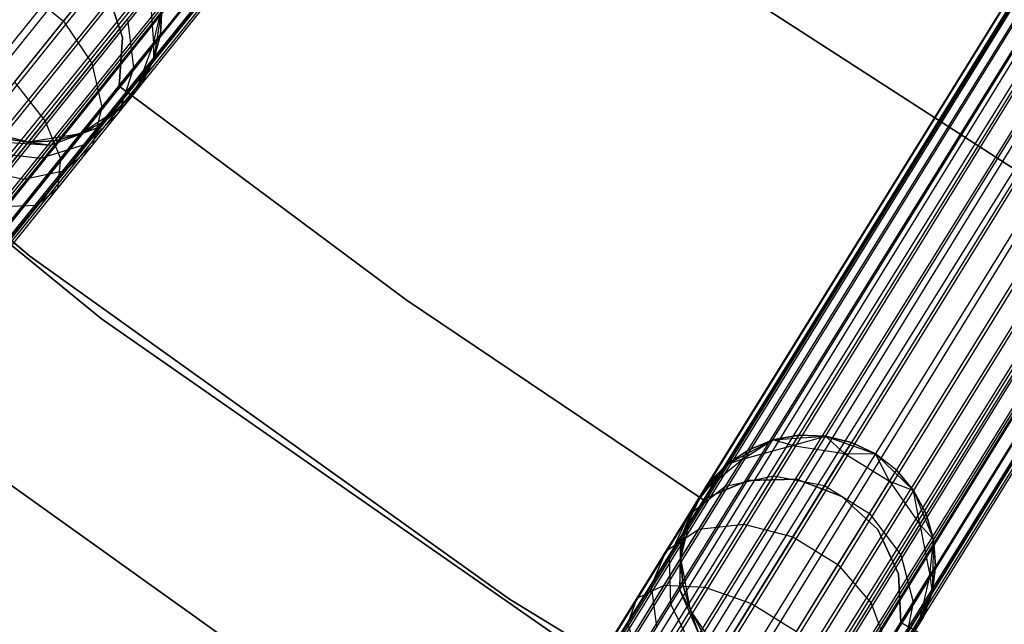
# Model space of a CAD drawing. Extents: x -189 to 189, y -189 to 189.
# Tile 74 of 256: x -38 to -30, y -52 to -47. Entities that reach past the tile are written whole.
import ezdxf

# ---------------------------------------------------------------- set-up
doc = ezdxf.new("R2010")
doc.units = 0
doc.header["$LTSCALE"] = 25.4
doc.layers.get('0').update_dxf_attribs({"linetype": 'CONTINUOUS'})

# ---------------------------------------------------------------- blocks, each defined once
blk = doc.blocks.new('CAMELEON-KENAI-C-12244_STL')
at = {"color": 0}
for p, q in [((-27.0812, -33.7039, -8.5), (-105.5982, -131.2772, -8.5)), ((-27.0812, -33.7039, -8.5), (-105.5982, -131.2772, -8.5)), ((-27.0812, -33.7039, -10.5), (-105.5982, -131.2772, -10.5)), ((-27.0812, -33.7039, -10.5), (-105.5982, -131.2772, -10.5)), ((-27.0812, -33.7039, -10.5), (-105.2813, -131.5322, -10.4135)), ((-27.0812, -33.7039, -10.5), (-105.2813, -131.5322, -10.4135)), ((-105.4362, -131.4075, -8.5219), (-26.9192, -33.8342, -8.5219)), ((-105.4362, -131.4075, -8.5219), (-26.9192, -33.8342, -8.5219)), ((-26.9192, -33.8342, -10.4781), (-105.2813, -131.5322, -10.4135)), ((-26.9192, -33.8342, -10.4781), (-105.2813, -131.5322, -10.4135)), ((-26.7643, -33.9588, -8.5864), (-105.4362, -131.4075, -8.5219)), ((-26.7643, -33.9588, -8.5864), (-105.4362, -131.4075, -8.5219)), ((-105.2813, -131.5322, -10.4135), (-26.7643, -33.9588, -10.4135)), ((-105.2813, -131.5322, -10.4135), (-26.7643, -33.9588, -10.4135)), ((-26.6233, -34.0723, -8.691), (-105.4362, -131.4075, -8.5219)), ((-26.6233, -34.0723, -8.691), (-105.4362, -131.4075, -8.5219)), ((-105.2813, -131.5322, -10.4135), (-26.6233, -34.0723, -10.309)), ((-105.2813, -131.5322, -10.4135), (-26.6233, -34.0723, -10.309)), ((-26.6233, -34.0723, -8.691), (-105.1402, -131.6457, -8.691)), ((-26.6233, -34.0723, -8.691), (-105.1402, -131.6457, -8.691)), ((-105.0192, -131.7431, -10.1691), (-26.6233, -34.0723, -10.309)), ((-105.0192, -131.7431, -10.1691), (-26.6233, -34.0723, -10.309)), ((-26.5022, -34.1698, -8.8309), (-105.1402, -131.6457, -8.691)), ((-26.5022, -34.1698, -8.8309), (-105.1402, -131.6457, -8.691)), ((-105.0192, -131.7431, -10.1691), (-26.5022, -34.1698, -10.1691)), ((-105.0192, -131.7431, -10.1691), (-26.5022, -34.1698, -10.1691)), ((-26.5022, -34.1698, -8.8309), (-104.9235, -131.8201, -9)), ((-26.5022, -34.1698, -8.8309), (-104.9235, -131.8201, -9)), ((-104.8572, -131.8734, -9.809), (-26.5022, -34.1698, -10.1691)), ((-104.8572, -131.8734, -9.809), (-26.5022, -34.1698, -10.1691)), ((-26.4065, -34.2468, -9), (-104.9235, -131.8201, -9)), ((-26.4065, -34.2468, -9), (-104.9235, -131.8201, -9)), ((-104.9235, -131.8201, -9), (-26.3403, -34.3001, -9.191)), ((-104.9235, -131.8201, -9), (-26.3403, -34.3001, -9.191)), ((-104.8572, -131.8734, -9.809), (-26.4065, -34.2468, -10)), ((-104.8572, -131.8734, -9.809), (-26.4065, -34.2468, -10)), ((-104.8572, -131.8734, -9.809), (-26.3403, -34.3001, -9.809)), ((-104.8572, -131.8734, -9.809), (-26.3403, -34.3001, -9.809)), ((-104.8234, -131.9007, -9.3955), (-26.3403, -34.3001, -9.809)), ((-104.8234, -131.9007, -9.3955), (-26.3403, -34.3001, -9.809)), ((-104.9235, -131.8201, -9), (-26.3064, -34.3273, -9.3955)), ((-104.9235, -131.8201, -9), (-26.3064, -34.3273, -9.3955)), ((-104.8234, -131.9007, -9.3955), (-26.3064, -34.3273, -9.3955)), ((-104.8234, -131.9007, -9.3955), (-26.3064, -34.3273, -9.6045)), ((-104.8234, -131.9007, -9.3955), (-26.3064, -34.3273, -9.3955)), ((-104.8234, -131.9007, -9.3955), (-26.3064, -34.3273, -9.6045)), ((-89.5116, -142.7374, -9.3955), (-23.5803, -36.2548, -9.3955)), ((-89.5116, -142.7374, -9.3955), (-23.5803, -36.2548, -9.3955)), ((-89.4746, -142.7602, -9.809), (-23.5803, -36.2548, -9.6045)), ((-89.4746, -142.7602, -9.809), (-23.5803, -36.2548, -9.3955)), ((-89.4746, -142.7602, -9.809), (-23.5803, -36.2548, -9.6045)), ((-89.4746, -142.7602, -9.809), (-23.5803, -36.2548, -9.3955)), ((-89.5116, -142.7374, -9.3955), (-23.5434, -36.2776, -9.191)), ((-89.5116, -142.7374, -9.3955), (-23.5434, -36.2776, -9.191)), ((-89.4746, -142.7602, -9.809), (-23.5434, -36.2776, -9.809)), ((-89.4746, -142.7602, -9.809), (-23.5434, -36.2776, -9.809)), ((-89.4023, -142.805, -9), (-23.5434, -36.2776, -9.191)), ((-89.4023, -142.805, -9), (-23.5434, -36.2776, -9.191)), ((-89.4023, -142.805, -9), (-23.4711, -36.3224, -9)), ((-89.4023, -142.805, -9), (-23.4711, -36.3224, -9)), ((-89.2978, -142.8697, -10.1691), (-23.5434, -36.2776, -9.809)), ((-89.2978, -142.8697, -10.1691), (-23.5434, -36.2776, -9.809)), ((-89.2978, -142.8697, -10.1691), (-23.4711, -36.3224, -10)), ((-89.2978, -142.8697, -10.1691), (-23.4711, -36.3224, -10)), ((-23.3666, -36.3871, -8.8309), (-89.4023, -142.805, -9)), ((-23.3666, -36.3871, -8.8309), (-89.4023, -142.805, -9)), ((-89.2978, -142.8697, -10.1691), (-23.3666, -36.3871, -10.1691)), ((-89.2978, -142.8697, -10.1691), (-23.3666, -36.3871, -10.1691)), ((-89.0118, -143.0468, -10.4135), (-23.3666, -36.3871, -10.1691)), ((-89.0118, -143.0468, -10.4135), (-23.3666, -36.3871, -10.1691)), ((-23.2345, -36.4689, -8.691), (-89.4023, -142.805, -9)), ((-23.2345, -36.4689, -8.691), (-89.4023, -142.805, -9)), ((-89.1657, -142.9515, -8.691), (-23.2345, -36.4689, -8.691)), ((-89.1657, -142.9515, -8.691), (-23.2345, -36.4689, -8.691)), ((-89.0118, -143.0468, -10.4135), (-23.2345, -36.4689, -10.309)), ((-89.0118, -143.0468, -10.4135), (-23.2345, -36.4689, -10.309)), ((-23.0806, -36.5642, -8.5864), (-89.1657, -142.9515, -8.691)), ((-23.0806, -36.5642, -8.5864), (-89.1657, -142.9515, -8.691)), ((-89.0118, -143.0468, -10.4135), (-23.0806, -36.5642, -10.4135)), ((-89.0118, -143.0468, -10.4135), (-23.0806, -36.5642, -10.4135)), ((-23.0806, -36.5642, -10.4135), (-88.666, -143.2609, -10.5)), ((-23.0806, -36.5642, -10.4135), (-88.666, -143.2609, -10.5)), ((-22.9115, -36.6688, -8.5219), (-89.1657, -142.9515, -8.691)), ((-22.9115, -36.6688, -8.5219), (-89.1657, -142.9515, -8.691)), ((-22.9115, -36.6688, -8.5219), (-88.8428, -143.1514, -8.5219)), ((-22.9115, -36.6688, -8.5219), (-88.8428, -143.1514, -8.5219)), ((-22.9115, -36.6688, -10.4781), (-88.666, -143.2609, -10.5)), ((-22.9115, -36.6688, -10.4781), (-88.666, -143.2609, -10.5)), ((-22.7348, -36.7783, -8.5), (-88.666, -143.2609, -8.5)), ((-22.7348, -36.7783, -8.5), (-88.666, -143.2609, -8.5)), ((-22.7348, -36.7783, -10.5), (-88.666, -143.2609, -10.5)), ((-22.7348, -36.7783, -10.5), (-88.666, -143.2609, -10.5)), ((-22.7348, -36.7783, -10.5), (-88.3202, -143.475, -10.4135)), ((-22.7348, -36.7783, -10.5), (-88.3202, -143.475, -10.4135)), ((-88.4892, -143.3703, -8.5219), (-22.558, -36.8878, -8.5219)), ((-88.4892, -143.3703, -8.5219), (-22.558, -36.8878, -8.5219)), ((-22.558, -36.8878, -10.4781), (-88.3202, -143.475, -10.4135)), ((-22.558, -36.8878, -10.4781), (-88.3202, -143.475, -10.4135)), ((-22.389, -36.9924, -8.5864), (-88.4892, -143.3703, -8.5219)), ((-22.389, -36.9924, -8.5864), (-88.4892, -143.3703, -8.5219)), ((-88.3202, -143.475, -10.4135), (-22.389, -36.9924, -10.4135)), ((-88.3202, -143.475, -10.4135), (-22.389, -36.9924, -10.4135)), ((-22.235, -37.0877, -8.691), (-88.4892, -143.3703, -8.5219)), ((-22.235, -37.0877, -8.691), (-88.4892, -143.3703, -8.5219)), ((-88.3202, -143.475, -10.4135), (-22.235, -37.0877, -10.309)), ((-88.3202, -143.475, -10.4135), (-22.235, -37.0877, -10.309)), ((-22.235, -37.0877, -8.691), (-88.1663, -143.5703, -8.691)), ((-22.235, -37.0877, -8.691), (-88.1663, -143.5703, -8.691)), ((-88.0342, -143.6521, -10.1691), (-22.235, -37.0877, -10.309)), ((-88.0342, -143.6521, -10.1691), (-22.235, -37.0877, -10.309)), ((-22.1029, -37.1695, -8.8309), (-88.1663, -143.5703, -8.691)), ((-22.1029, -37.1695, -8.8309), (-88.1663, -143.5703, -8.691)), ((-88.0342, -143.6521, -10.1691), (-22.1029, -37.1695, -10.1691)), ((-88.0342, -143.6521, -10.1691), (-22.1029, -37.1695, -10.1691)), ((-22.1029, -37.1695, -8.8309), (-87.9297, -143.7168, -9)), ((-22.1029, -37.1695, -8.8309), (-87.9297, -143.7168, -9)), ((-87.8574, -143.7616, -9.809), (-22.1029, -37.1695, -10.1691)), ((-87.8574, -143.7616, -9.809), (-22.1029, -37.1695, -10.1691)), ((-21.9985, -37.2342, -9), (-87.9297, -143.7168, -9)), ((-21.9985, -37.2342, -9), (-87.9297, -143.7168, -9)), ((-87.8574, -143.7616, -9.809), (-21.9985, -37.2342, -10)), ((-87.8574, -143.7616, -9.809), (-21.9985, -37.2342, -10)), ((-87.9297, -143.7168, -9), (-21.9262, -37.279, -9.191)), ((-87.9297, -143.7168, -9), (-21.9262, -37.279, -9.191)), ((-87.9297, -143.7168, -9), (-21.8892, -37.3018, -9.3955)), ((-87.9297, -143.7168, -9), (-21.8892, -37.3018, -9.3955)), ((-87.8574, -143.7616, -9.809), (-21.9262, -37.279, -9.809)), ((-87.8574, -143.7616, -9.809), (-21.9262, -37.279, -9.809)), ((-87.8204, -143.7844, -9.3955), (-21.9262, -37.279, -9.809)), ((-87.8204, -143.7844, -9.3955), (-21.9262, -37.279, -9.809)), ((-87.8204, -143.7844, -9.3955), (-21.8892, -37.3018, -9.3955)), ((-87.8204, -143.7844, -9.3955), (-21.8892, -37.3018, -9.6045)), ((-87.8204, -143.7844, -9.3955), (-21.8892, -37.3018, -9.3955)), ((-87.8204, -143.7844, -9.3955), (-21.8892, -37.3018, -9.6045)), ((-37.9016, -48.9969, -167), (-41.4567, -46.0264, -167)), ((-41.4567, -46.0264, -168), (-37.9016, -48.9969, -168)), ((-37.9016, -48.9969, -167), (-41.4567, -46.0264, -167)), ((-41.4567, -46.0264, -168), (-37.9016, -48.9969, -168)), ((-37.3379, -49.4907, -160.5), (-40.9734, -46.524, -160.5)), ((-40.9734, -46.524, -170), (-37.3379, -49.4907, -170)), ((-40.9734, -46.524, -170), (-37.3379, -49.4907, -170)), ((-37.3379, -49.4907, -160.5), (-40.9734, -46.524, -160.5)), ((-32.7777, -46.6281, -167), (-29.1126, -49.0016, -167)), ((-29.1126, -49.0016, -165), (-32.7777, -46.6281, -165)), ((-29.1126, -49.0016, -165), (-32.7777, -46.6281, -165)), ((-32.7777, -46.6281, -167), (-29.1126, -49.0016, -167)), ((-37.6359, -47.1519, -159.3941), (-37.3392, -46.7832, -160.0109)), ((-37.6359, -47.1519, -159.3941), (-37.3392, -46.7832, -160.0109)), ((-37.9599, -46.8912, -159.3941), (-37.6359, -47.1519, -159.3941)), ((-37.9599, -46.8912, -159.3941), (-37.6359, -47.1519, -159.3941)), ((-37.1744, -47.2816, -165), (-37.2932, -46.9186, -165)), ((-37.2932, -46.9186, -167), (-37.1744, -47.2816, -167)), ((-37.2932, -46.9186, -167), (-37.1744, -47.2816, -167)), ((-37.1744, -47.2816, -165), (-37.2932, -46.9186, -165)), ((-36.9592, -46.9168, -160.773), (-36.9295, -47.3238, -160.853)), ((-36.9592, -46.9168, -160.773), (-36.9295, -47.3238, -160.853)), ((-36.8658, -47.0486, -167), (-36.9296, -47.4595, -167)), ((-36.8658, -47.0486, -167), (-36.9296, -47.4595, -167)), ((-36.9295, -47.3238, -160.853), (-36.8658, -47.0486, -161.5)), ((-36.9295, -47.3238, -160.853), (-36.8658, -47.0486, -161.5)), ((-36.8761, -47.2574, -161.5), (-36.8658, -47.0486, -161.5)), ((-36.8658, -47.0486, -167), (-36.8761, -47.2574, -161.5)), ((-36.8761, -47.2574, -161.5), (-36.8658, -47.0486, -161.5)), ((-36.8658, -47.0486, -167), (-36.8761, -47.2574, -161.5)), ((-38.0226, -47.6324, -158.9209), (-37.6359, -47.1519, -159.3941)), ((-38.0226, -47.6324, -158.9209), (-37.6359, -47.1519, -159.3941)), ((-37.6359, -47.1519, -159.3941), (-37.415, -47.4832, -159.5137)), ((-37.6359, -47.1519, -159.3941), (-37.415, -47.4832, -159.5137)), ((-37.415, -47.4832, -159.5137), (-37.1351, -47.1354, -160.0955)), ((-37.415, -47.4832, -159.5137), (-37.1351, -47.1354, -160.0955)), ((-37.1351, -47.1354, -160.0955), (-37.0861, -47.5184, -160.25)), ((-37.1351, -47.1354, -160.0955), (-37.0861, -47.5184, -160.25)), ((-37.2004, -47.6627, -165), (-37.1744, -47.2816, -165)), ((-37.1744, -47.2816, -167), (-37.2004, -47.6627, -167)), ((-37.1744, -47.2816, -167), (-37.2004, -47.6627, -167)), ((-37.2004, -47.6627, -165), (-37.1744, -47.2816, -165)), ((-37.1744, -47.2816, -165), (-37.1744, -47.2816, -167)), ((-37.1744, -47.2816, -165), (-37.1744, -47.2816, -167)), ((-36.9296, -47.4595, -161.5), (-36.8761, -47.2574, -161.5)), ((-36.8761, -47.2574, -161.5), (-36.9296, -47.4595, -167)), ((-36.8761, -47.2574, -161.5), (-36.9296, -47.4595, -167)), ((-36.9296, -47.4595, -161.5), (-36.8761, -47.2574, -161.5)), ((-36.9295, -47.3238, -160.853), (-36.8761, -47.2574, -161.5)), ((-36.9295, -47.3238, -160.853), (-36.8761, -47.2574, -161.5)), ((-37.0861, -47.5184, -160.25), (-36.9295, -47.3238, -160.853)), ((-37.0861, -47.5184, -160.25), (-36.9295, -47.3238, -160.853)), ((-36.9295, -47.3238, -160.853), (-37.0689, -47.702, -160.9553)), ((-36.9295, -47.3238, -160.853), (-37.0689, -47.702, -160.9553)), ((-36.9295, -47.3238, -160.853), (-36.9296, -47.4595, -161.5)), ((-36.9295, -47.3238, -160.853), (-36.9296, -47.4595, -161.5)), ((-36.9296, -47.4595, -167), (-37.155, -47.809, -167)), ((-36.9296, -47.4595, -167), (-37.155, -47.809, -167)), ((-37.0689, -47.702, -160.9553), (-36.9296, -47.4595, -161.5)), ((-37.0689, -47.702, -160.9553), (-36.9296, -47.4595, -161.5)), ((-37.024, -47.6461, -161.5), (-36.9296, -47.4595, -161.5)), ((-36.9296, -47.4595, -167), (-37.024, -47.6461, -161.5)), ((-37.024, -47.6461, -161.5), (-36.9296, -47.4595, -161.5)), ((-36.9296, -47.4595, -167), (-37.024, -47.6461, -161.5)), ((-36.9296, -47.4595, -161.5), (-36.9296, -47.4595, -167)), ((-36.9296, -47.4595, -161.5), (-36.9296, -47.4595, -167)), ((-37.7797, -47.9365, -159.0673), (-37.415, -47.4832, -159.5137)), ((-37.7797, -47.9365, -159.0673), (-37.415, -47.4832, -159.5137)), ((-37.415, -47.4832, -159.5137), (-37.3352, -47.8279, -159.7322)), ((-37.415, -47.4832, -159.5137), (-37.3352, -47.8279, -159.7322)), ((-37.3352, -47.8279, -159.7322), (-37.0861, -47.5184, -160.25)), ((-37.3352, -47.8279, -159.7322), (-37.0861, -47.5184, -160.25)), ((-37.0861, -47.5184, -160.25), (-37.2007, -47.8658, -160.4477)), ((-37.0861, -47.5184, -160.25), (-37.2007, -47.8658, -160.4477)), ((-38.0226, -47.6324, -158.9209), (-37.7797, -47.9365, -159.0673)), ((-38.0226, -47.6324, -158.9209), (-37.7797, -47.9365, -159.0673)), ((-34.9463, -49.3401, -165), (-37.2004, -47.6627, -165)), ((-37.2004, -47.6627, -165), (-37.2004, -47.6627, -167)), ((-37.2004, -47.6627, -167), (-34.9463, -49.3401, -167)), ((-37.2004, -47.6627, -165), (-37.2004, -47.6627, -167)), ((-37.2004, -47.6627, -167), (-34.9463, -49.3401, -167)), ((-34.9463, -49.3401, -165), (-37.2004, -47.6627, -165)), ((-37.024, -47.6461, -161.5), (-37.155, -47.809, -167)), ((-37.024, -47.6461, -161.5), (-37.155, -47.809, -167)), ((-37.0689, -47.702, -160.9553), (-37.024, -47.6461, -161.5)), ((-37.0689, -47.702, -160.9553), (-37.024, -47.6461, -161.5)), ((-37.0689, -47.702, -160.9553), (-37.3532, -47.9859, -161.0623)), ((-37.0689, -47.702, -160.9553), (-37.3532, -47.9859, -161.0623)), ((-37.3171, -47.941, -161.5), (-37.0689, -47.702, -160.9553)), ((-37.3171, -47.941, -161.5), (-37.0689, -47.702, -160.9553)), ((-37.2007, -47.8658, -160.4477), (-37.0689, -47.702, -160.9553)), ((-37.2007, -47.8658, -160.4477), (-37.0689, -47.702, -160.9553)), ((-37.155, -47.809, -161.5), (-37.0689, -47.702, -160.9553)), ((-37.155, -47.809, -161.5), (-37.0689, -47.702, -160.9553)), ((-37.6598, -48.2313, -159.3349), (-37.3352, -47.8279, -159.7322)), ((-37.6598, -48.2313, -159.3349), (-37.3352, -47.8279, -159.7322)), ((-37.155, -47.809, -167), (-37.5031, -48.0365, -167)), ((-37.155, -47.809, -167), (-37.5031, -48.0365, -167)), ((-37.3352, -47.8279, -159.7322), (-37.4104, -48.1263, -160.0119)), ((-37.3352, -47.8279, -159.7322), (-37.4104, -48.1263, -160.0119)), ((-37.3171, -47.941, -161.5), (-37.155, -47.809, -161.5)), ((-37.155, -47.809, -167), (-37.3171, -47.941, -161.5)), ((-37.3171, -47.941, -161.5), (-37.155, -47.809, -161.5)), ((-37.155, -47.809, -167), (-37.3171, -47.941, -161.5)), ((-37.155, -47.809, -161.5), (-37.155, -47.809, -167)), ((-37.155, -47.809, -161.5), (-37.155, -47.809, -167)), ((-37.2007, -47.8658, -160.4477), (-37.4591, -48.1175, -160.6545)), ((-37.2007, -47.8658, -160.4477), (-37.4591, -48.1175, -160.6545)), ((-37.4104, -48.1263, -160.0119), (-37.2007, -47.8658, -160.4477)), ((-37.4104, -48.1263, -160.0119), (-37.2007, -47.8658, -160.4477)), ((-37.9136, -48.1028, -167), (-38.3155, -47.9964, -167)), ((-37.9136, -48.1028, -167), (-38.3155, -47.9964, -167)), ((-38.2044, -48.4643, -158.7867), (-37.7797, -47.9365, -159.0673)), ((-38.2044, -48.4643, -158.7867), (-37.7797, -47.9365, -159.0673)), ((-37.7797, -47.9365, -159.0673), (-37.6598, -48.2313, -159.3349)), ((-37.7797, -47.9365, -159.0673), (-37.6598, -48.2313, -159.3349)), ((-37.3532, -47.9859, -161.0623), (-37.7333, -48.1266, -161.1555)), ((-37.3532, -47.9859, -161.0623), (-37.7333, -48.1266, -161.1555)), ((-37.7048, -48.0912, -161.5), (-37.3532, -47.9859, -161.0623)), ((-37.7048, -48.0912, -161.5), (-37.3532, -47.9859, -161.0623)), ((-37.5031, -48.0365, -161.5), (-37.3171, -47.941, -161.5)), ((-37.3171, -47.941, -161.5), (-37.5031, -48.0365, -167)), ((-37.3171, -47.941, -161.5), (-37.5031, -48.0365, -167)), ((-37.5031, -48.0365, -161.5), (-37.3171, -47.941, -161.5)), ((-37.5031, -48.0365, -161.5), (-37.3532, -47.9859, -161.0623)), ((-37.5031, -48.0365, -161.5), (-37.3532, -47.9859, -161.0623)), ((-37.4591, -48.1175, -160.6545), (-37.3532, -47.9859, -161.0623)), ((-37.4591, -48.1175, -160.6545), (-37.3532, -47.9859, -161.0623)), ((-37.3171, -47.941, -161.5), (-37.3532, -47.9859, -161.0623)), ((-37.3171, -47.941, -161.5), (-37.3532, -47.9859, -161.0623)), ((-38.1201, -48.0708, -161.5), (-37.7333, -48.1266, -161.1555)), ((-38.1201, -48.0708, -161.5), (-37.7333, -48.1266, -161.1555)), ((-38.1201, -48.0708, -161.5), (-37.9136, -48.1028, -161.5)), ((-37.9136, -48.1028, -167), (-38.1201, -48.0708, -161.5)), ((-38.1201, -48.0708, -161.5), (-37.9136, -48.1028, -161.5)), ((-37.9136, -48.1028, -167), (-38.1201, -48.0708, -161.5)), ((-37.5031, -48.0365, -167), (-37.9136, -48.1028, -167)), ((-37.5031, -48.0365, -167), (-37.9136, -48.1028, -167)), ((-37.7048, -48.0912, -161.5), (-37.5031, -48.0365, -161.5)), ((-37.5031, -48.0365, -167), (-37.7048, -48.0912, -161.5)), ((-37.7048, -48.0912, -161.5), (-37.5031, -48.0365, -161.5)), ((-37.5031, -48.0365, -167), (-37.7048, -48.0912, -161.5)), ((-37.5031, -48.0365, -161.5), (-37.5031, -48.0365, -167)), ((-37.5031, -48.0365, -161.5), (-37.5031, -48.0365, -167)), ((-38.1434, -48.0996, -161.2188), (-37.7333, -48.1266, -161.1555)), ((-38.1434, -48.0996, -161.2188), (-37.7333, -48.1266, -161.1555)), ((-37.9136, -48.1028, -161.5), (-37.7048, -48.0912, -161.5)), ((-37.7048, -48.0912, -161.5), (-37.9136, -48.1028, -167)), ((-37.7048, -48.0912, -161.5), (-37.9136, -48.1028, -167)), ((-37.9136, -48.1028, -161.5), (-37.7048, -48.0912, -161.5)), ((-37.9136, -48.1028, -161.5), (-37.7333, -48.1266, -161.1555)), ((-37.9136, -48.1028, -161.5), (-37.7333, -48.1266, -161.1555)), ((-37.9136, -48.1028, -161.5), (-37.9136, -48.1028, -167)), ((-37.9136, -48.1028, -161.5), (-37.9136, -48.1028, -167)), ((-37.4591, -48.1175, -160.6545), (-37.8166, -48.2302, -160.8346)), ((-37.4591, -48.1175, -160.6545), (-37.8166, -48.2302, -160.8346)), ((-37.8166, -48.2302, -160.8346), (-37.7333, -48.1266, -161.1555)), ((-37.8166, -48.2302, -160.8346), (-37.7333, -48.1266, -161.1555)), ((-37.7333, -48.1266, -161.1555), (-37.7048, -48.0912, -161.5)), ((-37.7333, -48.1266, -161.1555), (-37.7048, -48.0912, -161.5)), ((-37.6836, -48.4659, -159.6774), (-37.4104, -48.1263, -160.0119)), ((-37.6836, -48.4659, -159.6774), (-37.4104, -48.1263, -160.0119)), ((-37.6276, -48.3269, -160.3043), (-37.4591, -48.1175, -160.6545)), ((-37.6276, -48.3269, -160.3043), (-37.4591, -48.1175, -160.6545)), ((-37.4104, -48.1263, -160.0119), (-37.6276, -48.3269, -160.3043)), ((-37.4104, -48.1263, -160.0119), (-37.6276, -48.3269, -160.3043)), ((-37.8166, -48.2302, -160.8346), (-38.2114, -48.1842, -160.9568)), ((-37.8166, -48.2302, -160.8346), (-38.2114, -48.1842, -160.9568)), ((-38.0378, -48.701, -159.0852), (-37.6598, -48.2313, -159.3349)), ((-38.0378, -48.701, -159.0852), (-37.6598, -48.2313, -159.3349)), ((-37.9492, -48.3949, -160.5589), (-37.8166, -48.2302, -160.8346)), ((-37.9492, -48.3949, -160.5589), (-37.8166, -48.2302, -160.8346)), ((-37.6598, -48.2313, -159.3349), (-37.6836, -48.4659, -159.6774)), ((-37.6598, -48.2313, -159.3349), (-37.6836, -48.4659, -159.6774)), ((-37.9492, -48.3949, -160.5589), (-38.3196, -48.3187, -160.7318)), ((-37.9492, -48.3949, -160.5589), (-38.3196, -48.3187, -160.7318)), ((-37.6276, -48.3269, -160.3043), (-37.9492, -48.3949, -160.5589)), ((-37.6276, -48.3269, -160.3043), (-37.9492, -48.3949, -160.5589)), ((-37.8471, -48.5997, -160.0356), (-37.6276, -48.3269, -160.3043)), ((-37.8471, -48.5997, -160.0356), (-37.6276, -48.3269, -160.3043)), ((-38.122, -48.6097, -160.3474), (-37.9492, -48.3949, -160.5589)), ((-38.122, -48.6097, -160.3474), (-37.9492, -48.3949, -160.5589)), ((-38.0019, -48.8613, -159.4672), (-37.6836, -48.4659, -159.6774)), ((-38.0019, -48.8613, -159.4672), (-37.6836, -48.4659, -159.6774)), ((-37.6836, -48.4659, -159.6774), (-37.8471, -48.5997, -160.0356)), ((-37.6836, -48.4659, -159.6774), (-37.8471, -48.5997, -160.0356)), ((-37.8471, -48.5997, -160.0356), (-38.122, -48.6097, -160.3474)), ((-37.8471, -48.5997, -160.0356), (-38.122, -48.6097, -160.3474)), ((-38.1028, -48.9175, -159.8666), (-37.8471, -48.5997, -160.0356)), ((-38.1028, -48.9175, -159.8666), (-37.8471, -48.5997, -160.0356)), ((-34.1345, -51.6935, -167), (-37.9016, -48.9969, -167)), ((-37.9016, -48.9969, -167), (-37.9016, -48.9969, -168)), ((-37.9016, -48.9969, -168), (-34.1345, -51.6935, -168)), ((-37.9016, -48.9969, -167), (-37.9016, -48.9969, -168)), ((-34.1345, -51.6935, -167), (-37.9016, -48.9969, -167)), ((-37.9016, -48.9969, -168), (-34.1345, -51.6935, -168)), ((-32.6167, -50.911, -165), (-34.9463, -49.3401, -165)), ((-34.9463, -49.3401, -165), (-34.9463, -49.3401, -167)), ((-34.9463, -49.3401, -167), (-32.6167, -50.911, -167)), ((-34.9463, -49.3401, -165), (-34.9463, -49.3401, -167)), ((-34.9463, -49.3401, -167), (-32.6167, -50.911, -167)), ((-32.6167, -50.911, -165), (-34.9463, -49.3401, -165)), ((-33.4885, -52.174, -160.5), (-37.3379, -49.4907, -160.5)), ((-37.3379, -49.4907, -170), (-33.4885, -52.174, -170)), ((-37.3379, -49.4907, -170), (-33.4885, -52.174, -170)), ((-37.3379, -49.4907, -170), (-37.3379, -49.4907, -160.5)), ((-33.4885, -52.174, -160.5), (-37.3379, -49.4907, -160.5)), ((-37.3379, -49.4907, -170), (-37.3379, -49.4907, -160.5)), ((-38.7875, -50.2713, -160.5), (-34.9226, -53.0305, -160.5)), ((-34.9226, -53.0305, -170), (-38.7875, -50.2713, -170)), ((-38.7875, -50.2713, -160.5), (-34.9226, -53.0305, -160.5)), ((-34.9226, -53.0305, -170), (-38.7875, -50.2713, -170)), ((-32.4353, -50.6386, -167), (-32.069, -50.4419, -167)), ((-32.4353, -50.6386, -167), (-32.069, -50.4419, -167)), ((-32.3073, -50.5935, -160.853), (-32.069, -50.4419, -161.5)), ((-32.3073, -50.5935, -160.853), (-32.069, -50.4419, -161.5)), ((-32.069, -50.4419, -161.5), (-32.2625, -50.521, -161.5)), ((-32.2625, -50.521, -161.5), (-32.069, -50.4419, -167)), ((-32.2625, -50.521, -161.5), (-32.069, -50.4419, -167)), ((-32.069, -50.4419, -161.5), (-32.2625, -50.521, -161.5)), ((-31.8633, -50.4048, -161.5), (-32.069, -50.4419, -161.5)), ((-32.069, -50.4419, -167), (-31.8633, -50.4048, -161.5)), ((-31.8633, -50.4048, -161.5), (-32.069, -50.4419, -161.5)), ((-32.069, -50.4419, -167), (-31.8633, -50.4048, -161.5)), ((-32.069, -50.4419, -167), (-31.6543, -50.4112, -167)), ((-32.069, -50.4419, -167), (-31.6543, -50.4112, -167)), ((-31.9136, -50.4861, -160.773), (-32.069, -50.4419, -161.5)), ((-31.9136, -50.4861, -160.773), (-32.069, -50.4419, -161.5)), ((-32.069, -50.4419, -161.5), (-32.069, -50.4419, -167)), ((-32.069, -50.4419, -161.5), (-32.069, -50.4419, -167)), ((-31.9136, -50.4861, -160.773), (-31.8633, -50.4048, -161.5)), ((-31.9136, -50.4861, -160.773), (-31.8633, -50.4048, -161.5)), ((-31.9136, -50.4861, -160.773), (-31.6543, -50.4112, -161.5)), ((-31.9136, -50.4861, -160.773), (-31.6543, -50.4112, -161.5)), ((-31.6543, -50.4112, -161.5), (-31.8633, -50.4048, -161.5)), ((-31.8633, -50.4048, -161.5), (-31.6543, -50.4112, -167)), ((-31.8633, -50.4048, -161.5), (-31.6543, -50.4112, -167)), ((-31.6543, -50.4112, -161.5), (-31.8633, -50.4048, -161.5)), ((-31.6543, -50.4112, -167), (-31.263, -50.5518, -167)), ((-31.5047, -50.5472, -160.7292), (-31.6543, -50.4112, -161.5)), ((-31.5047, -50.5472, -160.7292), (-31.6543, -50.4112, -161.5)), ((-31.4512, -50.4609, -161.5), (-31.6543, -50.4112, -161.5)), ((-31.6543, -50.4112, -167), (-31.263, -50.5518, -167)), ((-31.6543, -50.4112, -167), (-31.4512, -50.4609, -161.5)), ((-31.6543, -50.4112, -161.5), (-31.6543, -50.4112, -167)), ((-31.6543, -50.4112, -161.5), (-31.6543, -50.4112, -167)), ((-31.4512, -50.4609, -161.5), (-31.6543, -50.4112, -161.5)), ((-31.6543, -50.4112, -167), (-31.4512, -50.4609, -161.5)), ((-31.5047, -50.5472, -160.7292), (-31.4512, -50.4609, -161.5)), ((-31.5047, -50.5472, -160.7292), (-31.4512, -50.4609, -161.5)), ((-31.263, -50.5518, -161.5), (-31.4512, -50.4609, -161.5)), ((-31.4512, -50.4609, -161.5), (-31.263, -50.5518, -167)), ((-31.263, -50.5518, -161.5), (-31.4512, -50.4609, -161.5)), ((-31.4512, -50.4609, -161.5), (-31.263, -50.5518, -167)), ((-32.2625, -50.521, -161.5), (-32.4353, -50.6386, -161.5)), ((-32.4353, -50.6386, -167), (-32.2625, -50.521, -161.5)), ((-32.2625, -50.521, -161.5), (-32.4353, -50.6386, -161.5)), ((-32.4353, -50.6386, -167), (-32.2625, -50.521, -161.5)), ((-32.3073, -50.5935, -160.853), (-31.9136, -50.4861, -160.773)), ((-32.3073, -50.5935, -160.853), (-31.9136, -50.4861, -160.773)), ((-32.3073, -50.5935, -160.853), (-32.2625, -50.521, -161.5)), ((-32.3073, -50.5935, -160.853), (-32.2625, -50.521, -161.5)), ((-32.0614, -50.7247, -160.0955), (-31.9136, -50.4861, -160.773)), ((-32.0614, -50.7247, -160.0955), (-31.9136, -50.4861, -160.773)), ((-31.9136, -50.4861, -160.773), (-31.5047, -50.5472, -160.7292)), ((-31.9136, -50.4861, -160.773), (-31.5047, -50.5472, -160.7292)), ((-31.6613, -50.8002, -160.0109), (-31.5047, -50.5472, -160.7292)), ((-31.6613, -50.8002, -160.0109), (-31.5047, -50.5472, -160.7292)), ((-31.5047, -50.5472, -160.7292), (-31.263, -50.5518, -161.5)), ((-31.5047, -50.5472, -160.7292), (-31.263, -50.5518, -161.5)), ((-31.5047, -50.5472, -160.7292), (-31.1511, -50.7661, -160.7292)), ((-31.5047, -50.5472, -160.7292), (-31.1511, -50.7661, -160.7292)), ((-31.263, -50.5518, -167), (-30.9627, -50.8394, -167)), ((-31.1511, -50.7661, -160.7292), (-31.263, -50.5518, -161.5)), ((-31.1511, -50.7661, -160.7292), (-31.263, -50.5518, -161.5)), ((-31.0977, -50.6799, -161.5), (-31.263, -50.5518, -161.5)), ((-31.263, -50.5518, -161.5), (-31.263, -50.5518, -167)), ((-31.263, -50.5518, -161.5), (-31.263, -50.5518, -167)), ((-31.0977, -50.6799, -161.5), (-31.263, -50.5518, -161.5)), ((-31.0977, -50.6799, -161.5), (-31.263, -50.5518, -167)), ((-31.0977, -50.6799, -161.5), (-31.263, -50.5518, -167)), ((-31.263, -50.5518, -167), (-30.9627, -50.8394, -167)), ((-32.6177, -50.8506, -160.9553), (-32.3073, -50.5935, -160.853)), ((-32.6177, -50.8506, -160.9553), (-32.3073, -50.5935, -160.853)), ((-32.4388, -50.8058, -160.25), (-32.3073, -50.5935, -160.853)), ((-32.4388, -50.8058, -160.25), (-32.3073, -50.5935, -160.853)), ((-32.3073, -50.5935, -160.853), (-32.4353, -50.6386, -161.5)), ((-32.3073, -50.5935, -160.853), (-32.4353, -50.6386, -161.5)), ((-32.69, -50.9674, -167), (-32.4353, -50.6386, -167)), ((-32.69, -50.9674, -167), (-32.4353, -50.6386, -167)), ((-32.6177, -50.8506, -160.9553), (-32.4353, -50.6386, -161.5)), ((-32.6177, -50.8506, -160.9553), (-32.4353, -50.6386, -161.5)), ((-32.4353, -50.6386, -161.5), (-32.5799, -50.7896, -161.5)), ((-32.5799, -50.7896, -161.5), (-32.4353, -50.6386, -167)), ((-32.5799, -50.7896, -161.5), (-32.4353, -50.6386, -167)), ((-32.4353, -50.6386, -161.5), (-32.5799, -50.7896, -161.5)), ((-32.4353, -50.6386, -161.5), (-32.4353, -50.6386, -167)), ((-32.4353, -50.6386, -161.5), (-32.4353, -50.6386, -167)), ((-31.1511, -50.7661, -160.7292), (-31.0977, -50.6799, -161.5)), ((-31.1511, -50.7661, -160.7292), (-31.0977, -50.6799, -161.5)), ((-30.9627, -50.8394, -161.5), (-31.0977, -50.6799, -161.5)), ((-31.0977, -50.6799, -161.5), (-30.9627, -50.8394, -167)), ((-31.0977, -50.6799, -161.5), (-30.9627, -50.8394, -167)), ((-30.9627, -50.8394, -161.5), (-31.0977, -50.6799, -161.5)), ((-32.2654, -50.7593, -165), (-32.6167, -50.911, -165)), ((-32.6167, -50.911, -167), (-32.2654, -50.7593, -167)), ((-32.6167, -50.911, -167), (-32.2654, -50.7593, -167)), ((-32.2654, -50.7593, -165), (-32.6167, -50.911, -165)), ((-32.4388, -50.8058, -160.25), (-32.0614, -50.7247, -160.0955)), ((-32.4388, -50.8058, -160.25), (-32.0614, -50.7247, -160.0955)), ((-32.2964, -51.1043, -159.5137), (-32.0614, -50.7247, -160.0955)), ((-32.2964, -51.1043, -159.5137), (-32.0614, -50.7247, -160.0955)), ((-31.8828, -50.7506, -165), (-32.2654, -50.7593, -165)), ((-32.2654, -50.7593, -167), (-31.8828, -50.7506, -167)), ((-32.2654, -50.7593, -167), (-31.8828, -50.7506, -167)), ((-31.8828, -50.7506, -165), (-32.2654, -50.7593, -165)), ((-32.2654, -50.7593, -165), (-32.2654, -50.7593, -167)), ((-32.2654, -50.7593, -165), (-32.2654, -50.7593, -167)), ((-32.0614, -50.7247, -160.0955), (-31.6613, -50.8002, -160.0109)), ((-32.0614, -50.7247, -160.0955), (-31.6613, -50.8002, -160.0109)), ((-31.525, -50.8863, -165), (-31.8828, -50.7506, -165)), ((-31.8828, -50.7506, -165), (-31.8828, -50.7506, -167)), ((-31.8828, -50.7506, -167), (-31.525, -50.8863, -167)), ((-31.8828, -50.7506, -165), (-31.8828, -50.7506, -167)), ((-31.8828, -50.7506, -167), (-31.525, -50.8863, -167)), ((-31.525, -50.8863, -165), (-31.8828, -50.7506, -165)), ((-31.3078, -51.0191, -160.0109), (-31.1511, -50.7661, -160.7292)), ((-31.3078, -51.0191, -160.0109), (-31.1511, -50.7661, -160.7292)), ((-31.1511, -50.7661, -160.7292), (-30.9627, -50.8394, -161.5)), ((-31.1511, -50.7661, -160.7292), (-30.9627, -50.8394, -161.5)), ((-31.1511, -50.7661, -160.7292), (-30.9142, -51.105, -160.773)), ((-31.1511, -50.7661, -160.7292), (-30.9142, -51.105, -160.773)), ((-32.791, -51.2131, -161.0623), (-32.6177, -50.8506, -160.9553)), ((-32.791, -51.2131, -161.0623), (-32.6177, -50.8506, -160.9553)), ((-32.7284, -51.0293, -160.4477), (-32.4388, -50.8058, -160.25)), ((-32.7284, -51.0293, -160.4477), (-32.4388, -50.8058, -160.25)), ((-32.7284, -51.0293, -160.4477), (-32.6177, -50.8506, -160.9553)), ((-32.7284, -51.0293, -160.4477), (-32.6177, -50.8506, -160.9553)), ((-32.69, -50.9674, -167), (-32.5799, -50.7896, -161.5)), ((-32.69, -50.9674, -167), (-32.5799, -50.7896, -161.5)), ((-32.6177, -50.8506, -160.9553), (-32.69, -50.9674, -161.5)), ((-32.6177, -50.8506, -160.9553), (-32.69, -50.9674, -161.5)), ((-32.648, -51.1436, -159.7322), (-32.4388, -50.8058, -160.25)), ((-32.648, -51.1436, -159.7322), (-32.4388, -50.8058, -160.25)), ((-32.6177, -50.8506, -160.9553), (-32.5799, -50.7896, -161.5)), ((-32.6177, -50.8506, -160.9553), (-32.5799, -50.7896, -161.5)), ((-31.9104, -51.2026, -159.3941), (-31.6613, -50.8002, -160.0109)), ((-31.9104, -51.2026, -159.3941), (-31.6613, -50.8002, -160.0109)), ((-31.6613, -50.8002, -160.0109), (-31.3078, -51.0191, -160.0109)), ((-31.6613, -50.8002, -160.0109), (-31.3078, -51.0191, -160.0109)), ((-30.9627, -50.8394, -167), (-30.8053, -51.2243, -167)), ((-30.9142, -51.105, -160.773), (-30.9627, -50.8394, -161.5)), ((-30.9142, -51.105, -160.773), (-30.9627, -50.8394, -161.5)), ((-30.8638, -51.0236, -161.5), (-30.9627, -50.8394, -161.5)), ((-30.9627, -50.8394, -167), (-30.8638, -51.0236, -161.5)), ((-30.9627, -50.8394, -167), (-30.8053, -51.2243, -167)), ((-30.9627, -50.8394, -161.5), (-30.9627, -50.8394, -167)), ((-30.9627, -50.8394, -161.5), (-30.9627, -50.8394, -167)), ((-30.8638, -51.0236, -161.5), (-30.9627, -50.8394, -161.5)), ((-30.9627, -50.8394, -167), (-30.8638, -51.0236, -161.5)), ((-32.6167, -50.911, -165), (-32.6167, -50.911, -167)), ((-32.6167, -50.911, -165), (-32.6167, -50.911, -167)), ((-31.2443, -51.1464, -165), (-31.525, -50.8863, -165)), ((-31.525, -50.8863, -165), (-31.525, -50.8863, -167)), ((-31.525, -50.8863, -167), (-31.2443, -51.1464, -167)), ((-31.525, -50.8863, -165), (-31.525, -50.8863, -167)), ((-31.525, -50.8863, -167), (-31.2443, -51.1464, -167)), ((-31.2443, -51.1464, -165), (-31.525, -50.8863, -165)), ((-32.791, -51.2131, -161.0623), (-32.69, -50.9674, -161.5)), ((-32.791, -51.2131, -161.0623), (-32.69, -50.9674, -161.5)), ((-32.7889, -51.3712, -167), (-32.69, -50.9674, -167)), ((-32.7889, -51.3712, -167), (-32.69, -50.9674, -167)), ((-32.69, -50.9674, -161.5), (-32.7607, -51.1641, -161.5)), ((-32.7607, -51.1641, -161.5), (-32.69, -50.9674, -167)), ((-32.7607, -51.1641, -161.5), (-32.69, -50.9674, -167)), ((-32.69, -50.9674, -161.5), (-32.7607, -51.1641, -161.5)), ((-32.69, -50.9674, -161.5), (-32.69, -50.9674, -167)), ((-32.69, -50.9674, -161.5), (-32.69, -50.9674, -167)), ((-31.5569, -51.4215, -159.3941), (-31.3078, -51.0191, -160.0109)), ((-31.5569, -51.4215, -159.3941), (-31.3078, -51.0191, -160.0109)), ((-31.3078, -51.0191, -160.0109), (-31.0619, -51.3436, -160.0955)), ((-31.3078, -51.0191, -160.0109), (-31.0619, -51.3436, -160.0955)), ((-32.9044, -51.3137, -160.0119), (-32.7284, -51.0293, -160.4477)), ((-32.9044, -51.3137, -160.0119), (-32.7284, -51.0293, -160.4477)), ((-32.88, -51.3567, -160.6545), (-32.7284, -51.0293, -160.4477)), ((-32.88, -51.3567, -160.6545), (-32.7284, -51.0293, -160.4477)), ((-30.9142, -51.105, -160.773), (-30.8638, -51.0236, -161.5)), ((-30.9142, -51.105, -160.773), (-30.8638, -51.0236, -161.5)), ((-30.8053, -51.2243, -161.5), (-30.8638, -51.0236, -161.5)), ((-30.8638, -51.0236, -161.5), (-30.8053, -51.2243, -167)), ((-30.8638, -51.0236, -161.5), (-30.8053, -51.2243, -167)), ((-30.8053, -51.2243, -161.5), (-30.8638, -51.0236, -161.5)), ((-32.9205, -51.5838, -159.3349), (-32.648, -51.1436, -159.7322)), ((-32.9205, -51.5838, -159.3349), (-32.648, -51.1436, -159.7322)), ((-32.9044, -51.3137, -160.0119), (-32.648, -51.1436, -159.7322)), ((-32.9044, -51.3137, -160.0119), (-32.648, -51.1436, -159.7322)), ((-32.791, -51.2131, -161.0623), (-32.7607, -51.1641, -161.5)), ((-32.791, -51.2131, -161.0623), (-32.7607, -51.1641, -161.5)), ((-32.7607, -51.1641, -161.5), (-32.7889, -51.3712, -161.5)), ((-32.7889, -51.3712, -167), (-32.7607, -51.1641, -161.5)), ((-32.7607, -51.1641, -161.5), (-32.7889, -51.3712, -161.5)), ((-32.7889, -51.3712, -167), (-32.7607, -51.1641, -161.5)), ((-32.648, -51.1436, -159.7322), (-32.2964, -51.1043, -159.5137)), ((-32.648, -51.1436, -159.7322), (-32.2964, -51.1043, -159.5137)), ((-32.6026, -51.5989, -159.0673), (-32.2964, -51.1043, -159.5137)), ((-32.6026, -51.5989, -159.0673), (-32.2964, -51.1043, -159.5137)), ((-32.2964, -51.1043, -159.5137), (-31.9104, -51.2026, -159.3941)), ((-32.2964, -51.1043, -159.5137), (-31.9104, -51.2026, -159.3941)), ((-31.0819, -51.4929, -165), (-31.2443, -51.1464, -165)), ((-31.2443, -51.1464, -165), (-31.2443, -51.1464, -167)), ((-31.2443, -51.1464, -167), (-31.0819, -51.4929, -167)), ((-31.2443, -51.1464, -165), (-31.2443, -51.1464, -167)), ((-31.2443, -51.1464, -167), (-31.0819, -51.4929, -167)), ((-31.0819, -51.4929, -165), (-31.2443, -51.1464, -165)), ((-31.0619, -51.3436, -160.0955), (-30.9142, -51.105, -160.773)), ((-31.0619, -51.3436, -160.0955), (-30.9142, -51.105, -160.773)), ((-30.9142, -51.105, -160.773), (-30.8053, -51.2243, -161.5)), ((-30.9142, -51.105, -160.773), (-30.8053, -51.2243, -161.5)), ((-30.9142, -51.105, -160.773), (-30.8347, -51.5053, -160.853)), ((-30.9142, -51.105, -160.773), (-30.8347, -51.5053, -160.853)), ((-32.88, -51.3567, -160.6545), (-32.791, -51.2131, -161.0623)), ((-32.88, -51.3567, -160.6545), (-32.791, -51.2131, -161.0623)), ((-32.7974, -51.6183, -161.1555), (-32.791, -51.2131, -161.0623)), ((-32.7974, -51.6183, -161.1555), (-32.791, -51.2131, -161.0623)), ((-32.791, -51.2131, -161.0623), (-32.7889, -51.3712, -161.5)), ((-32.791, -51.2131, -161.0623), (-32.7889, -51.3712, -161.5)), ((-32.2351, -51.727, -158.9209), (-31.9104, -51.2026, -159.3941)), ((-32.2351, -51.727, -158.9209), (-31.9104, -51.2026, -159.3941)), ((-31.9104, -51.2026, -159.3941), (-31.5569, -51.4215, -159.3941)), ((-31.9104, -51.2026, -159.3941), (-31.5569, -51.4215, -159.3941)), ((-30.8347, -51.5053, -160.853), (-30.8053, -51.2243, -161.5)), ((-30.8347, -51.5053, -160.853), (-30.8053, -51.2243, -161.5)), ((-30.8053, -51.2243, -167), (-30.8181, -51.64, -167)), ((-30.8053, -51.2243, -167), (-30.8181, -51.64, -167)), ((-30.7899, -51.4328, -161.5), (-30.8053, -51.2243, -161.5)), ((-30.8053, -51.2243, -167), (-30.7899, -51.4328, -161.5)), ((-30.8053, -51.2243, -161.5), (-30.8053, -51.2243, -167)), ((-30.8053, -51.2243, -161.5), (-30.8053, -51.2243, -167)), ((-30.7899, -51.4328, -161.5), (-30.8053, -51.2243, -161.5)), ((-30.8053, -51.2243, -167), (-30.7899, -51.4328, -161.5)), ((-33.1339, -51.6843, -159.6774), (-32.9044, -51.3137, -160.0119)), ((-33.1339, -51.6843, -159.6774), (-32.9044, -51.3137, -160.0119)), ((-33.0214, -51.5852, -160.3043), (-32.9044, -51.3137, -160.0119)), ((-33.0214, -51.5852, -160.3043), (-32.9044, -51.3137, -160.0119)), ((-33.0214, -51.5852, -160.3043), (-32.88, -51.3567, -160.6545)), ((-33.0214, -51.5852, -160.3043), (-32.88, -51.3567, -160.6545)), ((-32.8674, -51.7313, -160.8346), (-32.88, -51.3567, -160.6545)), ((-32.8674, -51.7313, -160.8346), (-32.88, -51.3567, -160.6545)), ((-32.7974, -51.6183, -161.1555), (-32.7889, -51.3712, -161.5)), ((-32.7974, -51.6183, -161.1555), (-32.7889, -51.3712, -161.5)), ((-32.715, -51.7804, -167), (-32.7889, -51.3712, -167)), ((-32.7889, -51.3712, -161.5), (-32.7735, -51.5797, -161.5)), ((-32.7735, -51.5797, -161.5), (-32.7889, -51.3712, -167)), ((-32.715, -51.7804, -167), (-32.7889, -51.3712, -167)), ((-32.7735, -51.5797, -161.5), (-32.7889, -51.3712, -167)), ((-32.7889, -51.3712, -161.5), (-32.7735, -51.5797, -161.5)), ((-32.7889, -51.3712, -161.5), (-32.7889, -51.3712, -167)), ((-32.7889, -51.3712, -161.5), (-32.7889, -51.3712, -167)), ((-31.2969, -51.7231, -159.5137), (-31.0619, -51.3436, -160.0955)), ((-31.2969, -51.7231, -159.5137), (-31.0619, -51.3436, -160.0955)), ((-31.0619, -51.3436, -160.0955), (-30.9662, -51.7176, -160.25)), ((-31.0619, -51.3436, -160.0955), (-30.9662, -51.7176, -160.25)), ((-31.8816, -51.9459, -158.9209), (-31.5569, -51.4215, -159.3941)), ((-31.8816, -51.9459, -158.9209), (-31.5569, -51.4215, -159.3941)), ((-31.5569, -51.4215, -159.3941), (-31.2969, -51.7231, -159.5137)), ((-31.5569, -51.4215, -159.3941), (-31.2969, -51.7231, -159.5137)), ((-30.8347, -51.5053, -160.853), (-30.7899, -51.4328, -161.5)), ((-30.8347, -51.5053, -160.853), (-30.7899, -51.4328, -161.5)), ((-30.8181, -51.64, -161.5), (-30.7899, -51.4328, -161.5)), ((-30.7899, -51.4328, -161.5), (-30.8181, -51.64, -167)), ((-30.7899, -51.4328, -161.5), (-30.8181, -51.64, -167)), ((-30.8181, -51.64, -161.5), (-30.7899, -51.4328, -161.5)), ((-31.0616, -51.8751, -165), (-31.0819, -51.4929, -165)), ((-31.0819, -51.4929, -165), (-31.0819, -51.4929, -167)), ((-31.0819, -51.4929, -167), (-31.0616, -51.8751, -167)), ((-31.0819, -51.4929, -165), (-31.0819, -51.4929, -167)), ((-31.0819, -51.4929, -167), (-31.0616, -51.8751, -167)), ((-31.0616, -51.8751, -165), (-31.0819, -51.4929, -165)), ((-30.9662, -51.7176, -160.25), (-30.8347, -51.5053, -160.853)), ((-30.9662, -51.7176, -160.25), (-30.8347, -51.5053, -160.853)), ((-30.8347, -51.5053, -160.853), (-30.9266, -51.8977, -160.9553)), ((-30.8347, -51.5053, -160.853), (-30.9266, -51.8977, -160.9553)), ((-30.8347, -51.5053, -160.853), (-30.8181, -51.64, -161.5)), ((-30.8347, -51.5053, -160.853), (-30.8181, -51.64, -161.5)), ((-33.238, -52.0964, -159.0852), (-32.9205, -51.5838, -159.3349)), ((-33.238, -52.0964, -159.0852), (-32.9205, -51.5838, -159.3349)), ((-33.2058, -51.883, -160.0356), (-33.0214, -51.5852, -160.3043)), ((-33.2058, -51.883, -160.0356), (-33.0214, -51.5852, -160.3043)), ((-33.1339, -51.6843, -159.6774), (-32.9205, -51.5838, -159.3349)), ((-33.1339, -51.6843, -159.6774), (-32.9205, -51.5838, -159.3349)), ((-32.9787, -51.9111, -160.5589), (-33.0214, -51.5852, -160.3043)), ((-32.9787, -51.9111, -160.5589), (-33.0214, -51.5852, -160.3043)), ((-32.9593, -52.1749, -158.7867), (-32.6026, -51.5989, -159.0673)), ((-32.9593, -52.1749, -158.7867), (-32.6026, -51.5989, -159.0673)), ((-32.9205, -51.5838, -159.3349), (-32.6026, -51.5989, -159.0673)), ((-32.9205, -51.5838, -159.3349), (-32.6026, -51.5989, -159.0673)), ((-32.8674, -51.7313, -160.8346), (-32.7974, -51.6183, -161.1555)), ((-32.8674, -51.7313, -160.8346), (-32.7974, -51.6183, -161.1555)), ((-32.7974, -51.6183, -161.1555), (-32.7735, -51.5797, -161.5)), ((-32.7974, -51.6183, -161.1555), (-32.7735, -51.5797, -161.5)), ((-32.6356, -51.9961, -161.2188), (-32.7974, -51.6183, -161.1555)), ((-32.7974, -51.6183, -161.1555), (-32.715, -51.7804, -161.5)), ((-32.7974, -51.6183, -161.1555), (-32.715, -51.7804, -161.5)), ((-32.6356, -51.9961, -161.2188), (-32.7974, -51.6183, -161.1555)), ((-32.7735, -51.5797, -161.5), (-32.715, -51.7804, -161.5)), ((-32.715, -51.7804, -167), (-32.7735, -51.5797, -161.5)), ((-32.7735, -51.5797, -161.5), (-32.715, -51.7804, -161.5)), ((-32.715, -51.7804, -167), (-32.7735, -51.5797, -161.5)), ((-32.6026, -51.5989, -159.0673), (-32.2351, -51.727, -158.9209)), ((-32.6026, -51.5989, -159.0673), (-32.2351, -51.727, -158.9209)), ((-30.1764, -54.101, -167), (-34.1345, -51.6935, -167)), ((-34.1345, -51.6935, -167), (-34.1345, -51.6935, -168)), ((-34.1345, -51.6935, -168), (-30.1764, -54.101, -168)), ((-34.1345, -51.6935, -167), (-34.1345, -51.6935, -168)), ((-30.1764, -54.101, -167), (-34.1345, -51.6935, -167)), ((-34.1345, -51.6935, -168), (-30.1764, -54.101, -168)), ((-33.4011, -52.1158, -159.4672), (-33.1339, -51.6843, -159.6774)), ((-33.4011, -52.1158, -159.4672), (-33.1339, -51.6843, -159.6774)), ((-33.2058, -51.883, -160.0356), (-33.1339, -51.6843, -159.6774)), ((-33.2058, -51.883, -160.0356), (-33.1339, -51.6843, -159.6774)), ((-30.8181, -51.64, -167), (-30.9989, -52.0145, -167)), ((-30.8181, -51.64, -167), (-30.9989, -52.0145, -167)), ((-30.9266, -51.8977, -160.9553), (-30.8181, -51.64, -161.5)), ((-30.9266, -51.8977, -160.9553), (-30.8181, -51.64, -161.5)), ((-30.8888, -51.8367, -161.5), (-30.8181, -51.64, -161.5)), ((-30.8181, -51.64, -167), (-30.8888, -51.8367, -161.5)), ((-30.8888, -51.8367, -161.5), (-30.8181, -51.64, -161.5)), ((-30.8181, -51.64, -167), (-30.8888, -51.8367, -161.5)), ((-30.8181, -51.64, -161.5), (-30.8181, -51.64, -167)), ((-30.8181, -51.64, -161.5), (-30.8181, -51.64, -167)), ((-32.9787, -51.9111, -160.5589), (-32.8674, -51.7313, -160.8346)), ((-32.9787, -51.9111, -160.5589), (-32.8674, -51.7313, -160.8346)), ((-32.6928, -52.0884, -160.9568), (-32.8674, -51.7313, -160.8346)), ((-32.6928, -52.0884, -160.9568), (-32.8674, -51.7313, -160.8346)), ((-32.4811, -52.1242, -167), (-32.715, -51.7804, -167)), ((-32.6356, -51.9961, -161.2188), (-32.715, -51.7804, -161.5)), ((-32.715, -51.7804, -161.5), (-32.6161, -51.9646, -161.5)), ((-32.6356, -51.9961, -161.2188), (-32.715, -51.7804, -161.5)), ((-32.6161, -51.9646, -161.5), (-32.715, -51.7804, -167)), ((-32.4811, -52.1242, -167), (-32.715, -51.7804, -167)), ((-32.6161, -51.9646, -161.5), (-32.715, -51.7804, -167)), ((-32.715, -51.7804, -161.5), (-32.6161, -51.9646, -161.5)), ((-32.715, -51.7804, -161.5), (-32.715, -51.7804, -167)), ((-32.715, -51.7804, -161.5), (-32.715, -51.7804, -167)), ((-32.6133, -52.3377, -158.6233), (-32.2351, -51.727, -158.9209)), ((-32.6133, -52.3377, -158.6233), (-32.2351, -51.727, -158.9209)), ((-32.2351, -51.727, -158.9209), (-31.8816, -51.9459, -158.9209)), ((-32.2351, -51.727, -158.9209), (-31.8816, -51.9459, -158.9209)), ((-31.6031, -52.2178, -159.0673), (-31.2969, -51.7231, -159.5137)), ((-31.6031, -52.2178, -159.0673), (-31.2969, -51.7231, -159.5137)), ((-31.2969, -51.7231, -159.5137), (-31.1754, -52.0554, -159.7322)), ((-31.2969, -51.7231, -159.5137), (-31.1754, -52.0554, -159.7322)), ((-31.1754, -52.0554, -159.7322), (-30.9662, -51.7176, -160.25)), ((-31.1754, -52.0554, -159.7322), (-30.9662, -51.7176, -160.25)), ((-30.9662, -51.7176, -160.25), (-31.0372, -52.0764, -160.4477)), ((-30.9662, -51.7176, -160.25), (-31.0372, -52.0764, -160.4477)), ((-30.8888, -51.8367, -161.5), (-30.9989, -52.0145, -167)), ((-30.8888, -51.8367, -161.5), (-30.9989, -52.0145, -167)), ((-30.9266, -51.8977, -160.9553), (-30.8888, -51.8367, -161.5)), ((-30.9266, -51.8977, -160.9553), (-30.8888, -51.8367, -161.5)), ((-33.4205, -52.2297, -159.8666), (-33.2058, -51.883, -160.0356)), ((-33.4205, -52.2297, -159.8666), (-33.2058, -51.883, -160.0356)), ((-33.1238, -52.1455, -160.3474), (-33.2058, -51.883, -160.0356)), ((-33.1238, -52.1455, -160.3474), (-33.2058, -51.883, -160.0356)), ((-28.6191, -53.2624, -165), (-31.0616, -51.8751, -165)), ((-31.0616, -51.8751, -165), (-31.0616, -51.8751, -167)), ((-31.0616, -51.8751, -167), (-28.6191, -53.2624, -167)), ((-31.0616, -51.8751, -165), (-31.0616, -51.8751, -167)), ((-31.0616, -51.8751, -167), (-28.6191, -53.2624, -167)), ((-28.6191, -53.2624, -165), (-31.0616, -51.8751, -165))]:
    blk.add_line(p, q, dxfattribs=at)

msp = doc.modelspace()

# ---------------------------------------------------------------- block references
at = {"color": 0}
msp.add_blockref('CAMELEON-KENAI-C-12244_STL', (0, 0), dxfattribs=at)

doc.saveas('drawing.dxf')
